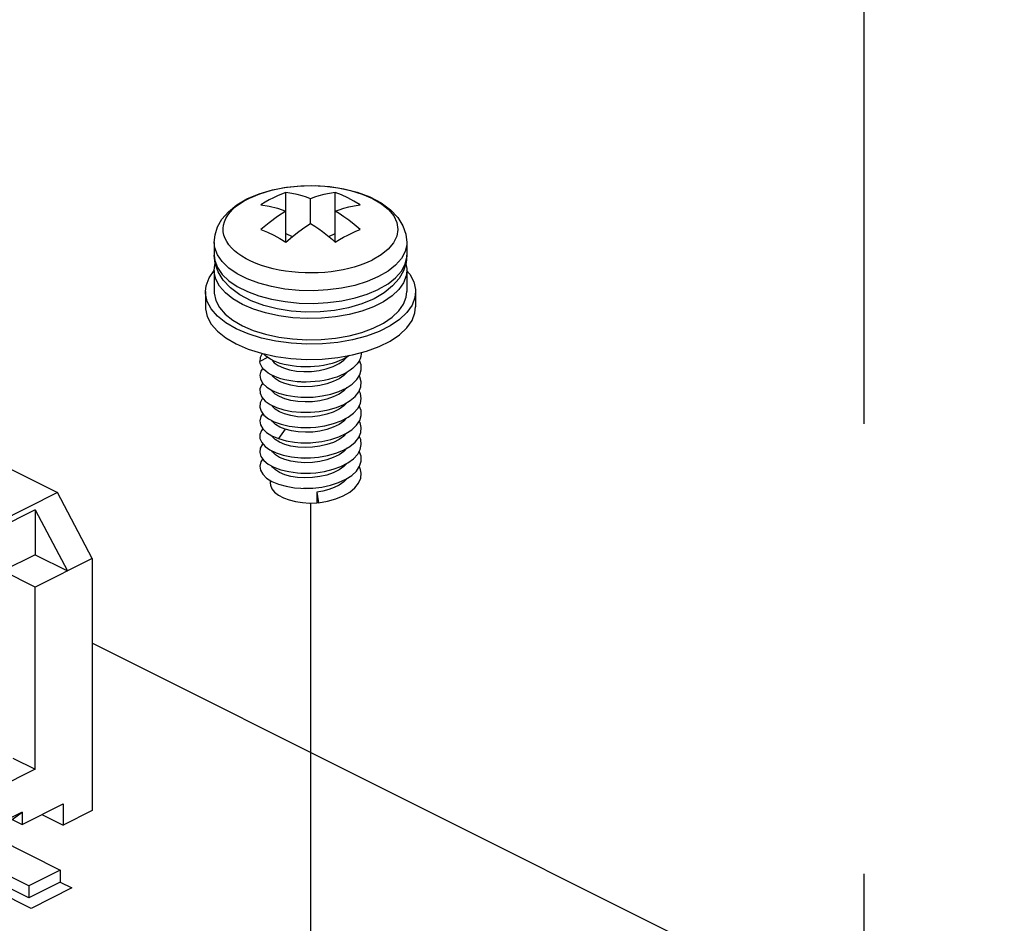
# Paper-space layout '005_EXP_CORICANT_PE_DRAWING_3_1' of a CAD drawing. Header units: millimetres. Extents: x 6 to 413, y 7 to 290.
# Tile 145 of 228: x 226.45 to 231.51, y 127.64 to 132.28. Entities that reach past the tile are written whole.
import ezdxf

# ---------------------------------------------------------------- set-up
doc = ezdxf.new("R2010")
doc.units = ezdxf.units.MM
doc.header["$LTSCALE"] = 23.1
doc.linetypes.add('DASHED', pattern=[0.2, 0.1, -0.1])
for name, color, linetype in [('000_OFFSET-LINES', 7, 'CONTINUOUS'), ('118500000457A__DW105_WLEB_BL258', 7, 'CONTINUOUS'), ('124100018700A_M3X7_2W_436_BL237', 7, 'CONTINUOUS'), ('PSU_PCBA_BL220', 7, 'CONTINUOUS')]:
    doc.layers.add(name, color=color, linetype=linetype)

# ---------------------------------------------------------------- blocks, each defined once
blk = doc.blocks.new('PSU_PCBA_BL220', base_point=(223.3409, 126.6343))
at = {"layer": 'PSU_PCBA_BL220', "color": 7, "linetype": 'Continuous'}
blk.add_line((231.5118, 126.7321), (226.8252, 129.0754), dxfattribs=at)
blk = doc.blocks.new('124100018700A_M3X7_2W_436_BL237', base_point=(227.9472, 130.6099))
at = {"layer": '124100018700A_M3X7_2W_436_BL237', "color": 7, "linetype": 'Continuous'}
for p, q in [((227.6328, 131.3607), (227.6867, 131.3832)), ((227.8199, 131.1351), (227.8199, 131.3897)), ((228.0744, 131.1351), (228.0744, 131.3897)), ((227.6064, 131.3466), (227.6298, 131.3592)), ((227.6298, 131.3592), (227.6328, 131.3607)), ((227.9472, 131.2301), (227.9472, 131.3574)), ((227.8199, 131.1793), (227.8528, 131.1628)), ((228.0415, 131.1628), (228.0744, 131.1793)), ((227.4522, 131.1324), (227.4522, 131.0676)), ((228.1168, 131.1599), (228.1381, 131.171)), ((228.3738, 131.1309), (228.3468, 131.0985)), ((228.4422, 131.1324), (228.4422, 131.0676)), ((227.4522, 131.0676), (227.4552, 131.0403)), ((228.2645, 131.0418), (228.2614, 131.0404)), ((228.4422, 131.0676), (228.4379, 131.0275)), ((227.4522, 130.9884), (227.4522, 130.8805)), ((228.4422, 130.9865), (228.4422, 130.8805)), ((228.2972, 130.9574), (228.2938, 130.9558)), ((227.4072, 130.8805), (227.4072, 130.8026)), ((228.2949, 130.8914), (228.2972, 130.8926)), ((228.4872, 130.8805), (228.4872, 130.8026)), ((228.2738, 130.8439), (228.211, 130.8174)), ((227.8483, 130.7805), (227.7761, 130.7919)), ((228.2108, 130.7801), (228.1454, 130.7628)), ((227.7844, 130.7559), (227.7163, 130.7707)), ((227.5971, 130.7055), (227.6532, 130.6813)), ((227.6532, 130.6813), (227.716, 130.6617)), ((228.2347, 130.652), (228.1635, 130.6331)), ((227.7268, 130.5426), (227.6865, 130.5213)), ((228.087, 130.5418), (228.1631, 130.5551)), ((227.7509, 130.4476), (227.7488, 130.4516)), ((228.1179, 130.4496), (228.0935, 130.4326)), ((228.1336, 130.4657), (228.1179, 130.4496)), ((228.1607, 130.4059), (228.1843, 130.4287)), ((227.7509, 130.3698), (227.7488, 130.3736)), ((228.1179, 130.3717), (228.0935, 130.3547)), ((228.1343, 130.3885), (228.1179, 130.3717)), ((227.9126, 130.3381), (227.9473, 130.3386)), ((227.7508, 130.2919), (227.7484, 130.2964)), ((228.1179, 130.2937), (228.0935, 130.2767)), ((228.1353, 130.3115), (228.1179, 130.2937)), ((227.7514, 130.2133), (227.7484, 130.2186)), ((227.8976, 130.2606), (227.9472, 130.2606)), ((228.118, 130.2159), (228.0935, 130.1988)), ((228.1344, 130.2327), (228.118, 130.2159)), ((227.8169, 130.1734), (227.7829, 130.1254)), ((228.1598, 130.1714), (228.1837, 130.1942)), ((227.7488, 130.1397), (227.7829, 130.1254)), ((227.7509, 130.1359), (227.7489, 130.1397)), ((228.118, 130.1379), (228.0935, 130.1209)), ((228.1345, 130.1548), (228.118, 130.1379)), ((228.1353, 130.0777), (228.1179, 130.0599)), ((227.751, 130.0578), (227.7484, 130.0626)), ((228.1179, 130.0599), (228.0935, 130.0429)), ((227.8977, 129.9489), (227.9264, 129.9483)), ((227.7402, 129.9113), (227.7402, 129.8984)), ((227.8976, 129.8709), (227.9189, 129.8702)), ((227.9111, 129.8705), (227.9473, 129.8709)), ((227.9189, 129.8702), (227.9472, 129.8709)), ((227.9795, 129.8502), (227.9795, 129.7962)), ((227.9795, 129.8502), (227.988, 129.7965)), ((228.0338, 129.8046), (228.0768, 129.8167)), ((227.988, 129.7965), (227.9795, 129.7962)), ((227.988, 129.7965), (228.0338, 129.8046))]:
    blk.add_line(p, q, dxfattribs=at)
for points in [[(227.6205, 131.3561), (227.6833, 131.3826), (227.7515, 131.4026), (227.8233, 131.4162), (227.8971, 131.4235), (227.9718, 131.4246), (228.046, 131.4194), (228.1182, 131.4081), (228.1873, 131.3904), (228.2518, 131.3664), (228.3099, 131.336), (228.3589, 131.2999), (228.3964, 131.2601), (228.4222, 131.2184), (228.4372, 131.1757), (228.4422, 131.1324)], [(227.6867, 131.3832), (227.7468, 131.4013), (227.8119, 131.4145), (227.8803, 131.4224), (227.9503, 131.4249), (228.0203, 131.4219), (228.0885, 131.4135), (228.1532, 131.3999), (228.2128, 131.3814)], [(227.8199, 131.3897), (227.7987, 131.3814), (227.7775, 131.3721), (227.7562, 131.3619)], [(227.9472, 131.3574), (227.9269, 131.3647), (227.904, 131.372), (227.8784, 131.3789), (227.8503, 131.385), (227.8199, 131.3897)], [(228.0744, 131.3897), (228.044, 131.385), (228.0159, 131.3789), (227.9903, 131.372), (227.9674, 131.3647), (227.9472, 131.3574)], [(228.2017, 131.3261), (228.1699, 131.3449), (228.1381, 131.3619), (228.1062, 131.3768), (228.0744, 131.3897)], [(228.2128, 131.3814), (228.266, 131.3584), (228.3113, 131.3316), (228.3478, 131.3016), (228.3744, 131.2691), (228.3906, 131.235), (228.3959, 131.2), (228.3903, 131.165), (228.3738, 131.1309)], [(227.4522, 131.1324), (227.4564, 131.1724), (227.4693, 131.2124), (227.4919, 131.252), (227.5251, 131.2903), (227.5686, 131.3256), (227.6205, 131.3561)], [(227.5276, 131.1209), (227.5167, 131.1371), (227.5083, 131.1537), (227.5024, 131.1706), (227.4991, 131.1877), (227.4985, 131.2048), (227.5004, 131.222), (227.505, 131.239), (227.5122, 131.2558), (227.5219, 131.2723), (227.5342, 131.2883), (227.5488, 131.3038), (227.5658, 131.3188), (227.5851, 131.3331), (227.6064, 131.3466)], [(227.7562, 131.3619), (227.735, 131.3508), (227.7138, 131.3389), (227.6926, 131.3261)], [(227.6926, 131.3261), (227.7343, 131.3191), (227.7768, 131.3083), (227.8199, 131.2937)], [(227.8199, 131.2937), (227.7775, 131.2657), (227.735, 131.2341), (227.6926, 131.1988)], [(228.0744, 131.2937), (228.0947, 131.301), (228.1176, 131.3083), (228.1432, 131.3152), (228.1713, 131.3213), (228.2017, 131.3261)], [(228.2017, 131.1988), (228.1713, 131.2245), (228.1432, 131.2465), (228.1176, 131.2651), (228.0947, 131.2808), (228.0744, 131.2937)], [(227.8867, 131.189), (227.9178, 131.211), (227.9472, 131.2301)], [(227.9472, 131.2301), (227.9687, 131.2163), (227.9891, 131.2023)], [(227.6926, 131.1988), (227.7265, 131.185), (227.759, 131.1696)], [(227.8199, 131.1351), (227.854, 131.1638), (227.8867, 131.189)], [(227.9891, 131.2023), (228.0085, 131.1884), (228.0266, 131.1746), (228.0437, 131.1611), (228.0595, 131.148), (228.0744, 131.1351)], [(228.1381, 131.171), (228.1594, 131.1812), (228.1806, 131.1904), (228.2017, 131.1988)], [(227.5705, 130.9718), (227.527, 131.0016), (227.4927, 131.0343), (227.4686, 131.0691), (227.4551, 131.1054), (227.4522, 131.1324)], [(227.759, 131.1696), (227.7902, 131.1528), (227.8199, 131.1351)], [(228.0744, 131.1351), (228.0956, 131.1479), (228.1168, 131.1599)], [(228.4422, 131.1324), (228.4418, 131.1226), (228.4334, 131.086), (228.4142, 131.0504), (228.3846, 131.0166)], [(227.5944, 131.0618), (227.5743, 131.0756), (227.5565, 131.0901), (227.5409, 131.1052), (227.5276, 131.1209)], [(228.3468, 131.0985), (228.3101, 131.0685), (228.2645, 131.0419)], [(227.4721, 130.9815), (227.4571, 131.0243), (227.4522, 131.0676)], [(227.4552, 131.0403), (227.4687, 131.004), (227.493, 130.9691), (227.5273, 130.9365), (227.571, 130.9067)], [(228.2614, 131.0404), (228.2416, 131.0312), (228.2208, 131.0227), (228.1968, 131.0141), (228.1718, 131.0063), (228.1441, 130.9989), (228.1154, 130.9925), (228.0847, 130.9869), (228.0533, 130.9825), (228.0203, 130.9791), (227.987, 130.977), (227.953, 130.9762), (227.919, 130.9766), (227.8852, 130.9783), (227.8518, 130.9813), (227.8189, 130.9855), (227.7868, 130.9909), (227.7552, 130.9977), (227.7247, 131.0056), (227.6951, 131.0149), (227.6671, 131.0252), (227.6409, 131.0365), (227.6165, 131.0488), (227.5944, 131.0618)], [(228.4379, 131.0275), (228.425, 130.9876), (228.4024, 130.948), (228.3692, 130.9096), (228.3257, 130.8743), (228.2738, 130.8439)], [(228.2972, 130.8926), (228.3453, 130.9205), (228.3846, 130.9518), (228.4142, 130.9856), (228.4334, 131.0212), (228.4418, 131.0579), (228.4422, 131.0676)], [(227.4072, 130.8805), (227.4106, 130.9108), (227.4256, 130.9504), (227.4522, 130.9884)], [(227.4522, 130.9896), (227.4553, 131.0173), (227.4575, 131.0232)], [(227.5971, 130.8146), (227.5488, 130.8427), (227.5095, 130.874), (227.4799, 130.9079), (227.4608, 130.9436), (227.4525, 130.9804), (227.4522, 130.9896)], [(227.7761, 130.7919), (227.707, 130.8095), (227.6425, 130.8335), (227.5844, 130.864), (227.5354, 130.9001), (227.4979, 130.9399), (227.4721, 130.9815)], [(228.4421, 130.9896), (228.439, 130.9619), (228.4253, 130.9256), (228.4009, 130.8907), (228.3664, 130.858), (228.3225, 130.8283), (228.2702, 130.8021), (228.2108, 130.7801)], [(228.3846, 131.0166), (228.3453, 130.9854), (228.2972, 130.9574)], [(228.4364, 131.0228), (228.4418, 130.9989), (228.4421, 130.9896)], [(228.4406, 130.9883), (228.4569, 130.9696), (228.4777, 130.9307), (228.4868, 130.8906), (228.4871, 130.8805)], [(228.2938, 130.9558), (228.2375, 130.932), (228.1747, 130.9126), (228.1068, 130.8981), (228.0354, 130.8889), (227.9621, 130.885), (227.8884, 130.8867), (227.816, 130.8938), (227.7465, 130.9061), (227.6815, 130.9236), (227.6224, 130.9456), (227.5705, 130.9718)], [(227.5653, 130.6896), (227.5126, 130.7202), (227.4697, 130.7544), (227.4374, 130.7914), (227.4166, 130.8303), (227.4075, 130.8704), (227.4072, 130.8805)], [(227.4522, 130.8805), (227.4525, 130.8716), (227.4607, 130.8348), (227.4797, 130.7991), (227.5093, 130.7651), (227.5488, 130.7336), (227.5971, 130.7055)], [(227.571, 130.9067), (227.623, 130.8805), (227.6823, 130.8585), (227.7474, 130.8411)], [(228.1081, 130.8335), (228.1759, 130.8481), (228.2387, 130.8675), (228.2949, 130.8914)], [(228.145, 130.6536), (228.2103, 130.6709), (228.2698, 130.6928), (228.3222, 130.719), (228.3661, 130.7487), (228.4007, 130.7814), (228.4252, 130.8162), (228.439, 130.8525), (228.4421, 130.8805)], [(228.4871, 130.8805), (228.4837, 130.8502), (228.4687, 130.8106), (228.4421, 130.7725), (228.4045, 130.7369), (228.3566, 130.7045), (228.2996, 130.6759), (228.2347, 130.652)], [(227.7474, 130.8411), (227.817, 130.8288), (227.8895, 130.8217), (227.9632, 130.8202), (228.0366, 130.8241), (228.1081, 130.8335)], [(227.4072, 130.8025), (227.4075, 130.7928), (227.4164, 130.7527), (227.4372, 130.7138), (227.4695, 130.6766), (227.5125, 130.6423), (227.5653, 130.6116)], [(227.7163, 130.7707), (227.6534, 130.7904), (227.5971, 130.8146)], [(228.071, 130.7837), (227.9972, 130.7765), (227.9225, 130.7754), (227.8483, 130.7805)], [(228.211, 130.8174), (228.1428, 130.7973), (228.071, 130.7837)], [(228.1631, 130.5551), (228.2343, 130.5739), (228.2992, 130.5978), (228.3563, 130.6263), (228.4042, 130.6588), (228.4419, 130.6944), (228.4686, 130.7324), (228.4837, 130.772), (228.4871, 130.8026)], [(228.1454, 130.7628), (228.0757, 130.7506), (228.0031, 130.7437), (227.9293, 130.7423), (227.8558, 130.7464), (227.7844, 130.7559)], [(227.7695, 130.6255), (227.6953, 130.6417), (227.6267, 130.6632), (227.5653, 130.6896)], [(227.716, 130.6617), (227.7838, 130.6469), (227.8551, 130.6373), (227.9286, 130.6332), (228.0026, 130.6346), (228.0752, 130.6414), (228.145, 130.6536)], [(228.1635, 130.6331), (228.0874, 130.6198), (228.0082, 130.6122), (227.9276, 130.6107), (227.8474, 130.6151), (227.7695, 130.6255)], [(227.5653, 130.6116), (227.6266, 130.5853), (227.695, 130.5638)], [(227.6984, 130.5631), (227.6884, 130.5429), (227.6865, 130.5214)], [(227.7078, 130.4805), (227.6995, 130.4903), (227.6931, 130.5005), (227.6888, 130.5108), (227.6866, 130.5213)], [(227.695, 130.5638), (227.769, 130.5477), (227.8467, 130.5373), (227.927, 130.5327), (228.0077, 130.5343), (228.087, 130.5418)], [(227.7569, 130.5254), (227.7417, 130.5332), (227.7281, 130.5416), (227.7163, 130.5506), (227.7063, 130.5601), (227.7051, 130.5616)], [(227.7485, 130.5298), (227.7605, 130.5153), (227.7813, 130.5005), (227.8078, 130.4883), (227.8394, 130.4788)], [(227.8978, 130.4944), (227.8751, 130.4961), (227.853, 130.4987), (227.8316, 130.5022), (227.8111, 130.5067), (227.7918, 130.5121), (227.7737, 130.5184), (227.7569, 130.5254)], [(228.1164, 130.5343), (228.0979, 130.526), (228.0783, 130.5186), (228.0576, 130.5121), (228.036, 130.5066), (228.0137, 130.5019), (227.9908, 130.4983), (227.9677, 130.4958), (227.9472, 130.4944)], [(228.0935, 130.5106), (228.118, 130.5276), (228.1335, 130.5434)], [(228.1478, 130.5524), (228.1334, 130.5434), (228.1164, 130.5343)], [(228.2016, 130.5347), (228.1954, 130.5223), (228.1872, 130.5103), (228.1771, 130.4987)], [(228.1843, 130.4287), (228.2001, 130.4532), (228.2075, 130.4786), (228.2066, 130.5044), (228.198, 130.5274)], [(228.2079, 130.5669), (228.2079, 130.5601), (228.2058, 130.5473), (228.2016, 130.5347)], [(227.7013, 130.4882), (227.6911, 130.4724), (227.6862, 130.4513), (227.6897, 130.4301)], [(227.7596, 130.4463), (227.7441, 130.4539), (227.7303, 130.4622), (227.7181, 130.4711), (227.7078, 130.4805)], [(227.8394, 130.4788), (227.8752, 130.4725), (227.9132, 130.4698), (227.9523, 130.4708), (227.9911, 130.4755)], [(227.9472, 130.4944), (227.9443, 130.4943), (227.921, 130.4938), (227.8978, 130.4944)], [(227.9911, 130.4755), (228.0283, 130.4838), (228.063, 130.4955), (228.0935, 130.5106)], [(228.1771, 130.4987), (228.1652, 130.4876), (228.1515, 130.477), (228.1361, 130.467), (228.1193, 130.4578), (228.101, 130.4494)], [(227.6897, 130.4301), (227.7018, 130.4094), (227.7219, 130.3902), (227.7495, 130.3732)], [(227.8813, 130.3939), (227.8463, 130.3994), (227.8148, 130.4079), (227.788, 130.419), (227.7664, 130.4325), (227.7509, 130.4476)], [(227.8979, 130.4165), (227.8789, 130.4177), (227.8566, 130.4202), (227.8351, 130.4236), (227.8144, 130.428), (227.7949, 130.4333), (227.7766, 130.4394), (227.7596, 130.4463)], [(228.101, 130.4494), (228.0816, 130.4418), (228.061, 130.4352), (228.0396, 130.4294), (228.0174, 130.4247), (227.9946, 130.421), (227.9715, 130.4182), (227.9472, 130.4165)], [(228.0935, 130.4326), (228.0643, 130.4182), (228.0308, 130.4066)], [(228.1954, 130.3664), (228.2058, 130.3917), (228.2079, 130.4175), (228.2013, 130.4432), (228.1976, 130.4494)], [(227.7015, 130.41), (227.6946, 130.4014), (227.6869, 130.3804), (227.6877, 130.359), (227.697, 130.338)], [(227.7495, 130.3732), (227.7833, 130.3591), (227.8226, 130.3482), (227.8663, 130.3411), (227.8976, 130.3386)], [(227.8812, 130.316), (227.8462, 130.3215), (227.8147, 130.33), (227.7878, 130.3412), (227.7662, 130.3546), (227.7509, 130.3698)], [(228.0308, 130.4066), (227.9946, 130.3982), (227.9568, 130.3933), (227.9186, 130.3918), (227.8813, 130.3939)], [(227.9472, 130.4165), (227.9248, 130.4159), (227.9017, 130.4163), (227.8979, 130.4165)], [(227.9473, 130.3386), (227.9599, 130.3393), (228.0068, 130.3449), (228.0518, 130.3546), (228.0931, 130.3682)], [(228.0931, 130.3682), (228.1299, 130.3855), (228.1607, 130.4059)], [(228.19, 130.2802), (228.2032, 130.3051), (228.2081, 130.331), (228.2044, 130.3568), (228.1974, 130.3713)], [(227.7016, 130.3329), (227.6989, 130.3301), (227.6884, 130.3093), (227.6865, 130.2879), (227.693, 130.2668)], [(227.697, 130.338), (227.7146, 130.3182), (227.7399, 130.3004)], [(228.0309, 130.3286), (227.9947, 130.3203), (227.957, 130.3153), (227.9188, 130.3139), (227.8812, 130.316)], [(227.8976, 130.3386), (227.9187, 130.3378), (227.9472, 130.3386)], [(228.0935, 130.3547), (228.0643, 130.3402), (228.0309, 130.3286)], [(228.08, 130.2854), (228.1182, 130.3014), (228.1507, 130.3206)], [(228.1507, 130.3206), (228.1768, 130.3425), (228.1954, 130.3664)], [(227.693, 130.2668), (227.7081, 130.2465), (227.7309, 130.228)], [(227.7399, 130.3004), (227.7719, 130.2853), (227.8095, 130.2734), (227.8516, 130.265), (227.8976, 130.2606)], [(227.881, 130.2381), (227.8457, 130.2436), (227.8143, 130.2522), (227.7875, 130.2634), (227.766, 130.2769), (227.7508, 130.2919)], [(227.9472, 130.2606), (227.991, 130.2646), (228.037, 130.273), (228.08, 130.2854)], [(228.0935, 130.2767), (228.0643, 130.2623), (228.0308, 130.2507)], [(228.14, 130.2356), (228.1687, 130.2568), (228.19, 130.2802)], [(228.1837, 130.1942), (228.1998, 130.2188), (228.2075, 130.2445), (228.2066, 130.2703), (228.1977, 130.2946)], [(227.7018, 130.2549), (227.6913, 130.2391), (227.6862, 130.2178), (227.6897, 130.1964)], [(227.7309, 130.228), (227.7609, 130.2119), (227.7966, 130.199), (227.837, 130.1895), (227.8814, 130.1837), (227.8977, 130.1827)], [(228.0308, 130.2507), (227.9943, 130.2423), (227.9568, 130.2374), (227.9187, 130.236), (227.881, 130.2381)], [(228.0652, 130.2026), (228.1051, 130.2174), (228.14, 130.2356)], [(227.7014, 130.1761), (227.6949, 130.168), (227.687, 130.1471), (227.6875, 130.1258), (227.6965, 130.105)], [(227.6897, 130.1964), (227.7015, 130.176), (227.7213, 130.1568), (227.7488, 130.1397)], [(227.8169, 130.1734), (227.7893, 130.1845), (227.7672, 130.198), (227.7514, 130.2133)], [(228.0935, 130.1988), (228.0643, 130.1844), (228.0313, 130.1729), (227.9953, 130.1645), (227.9582, 130.1596), (227.9208, 130.158), (227.8838, 130.1599), (227.8486, 130.1651), (227.8169, 130.1734)], [(227.8977, 130.1827), (227.9281, 130.1821), (227.9472, 130.1827)], [(227.898, 130.1827), (227.9184, 130.182), (227.9472, 130.1827)], [(227.9472, 130.1827), (227.9752, 130.1848), (228.0214, 130.1917), (228.0652, 130.2026)], [(228.0924, 130.1342), (228.1292, 130.1513), (228.1598, 130.1714)], [(228.1948, 130.1317), (228.2056, 130.1569), (228.2079, 130.1829), (228.2016, 130.2087), (228.1976, 130.2154)], [(227.8814, 130.0821), (227.8464, 130.0876), (227.8148, 130.0961), (227.7879, 130.1073), (227.7663, 130.1207), (227.7509, 130.1359)], [(227.7829, 130.1254), (227.8222, 130.1145), (227.8656, 130.1073), (227.8978, 130.1048)], [(227.9472, 130.1047), (227.9586, 130.1054), (228.0057, 130.1109), (228.0508, 130.1205), (228.0924, 130.1342)], [(228.0935, 130.1209), (228.0644, 130.1065), (228.0312, 130.0949)], [(228.1494, 130.0858), (228.1759, 130.1077), (228.1948, 130.1317)], [(228.1894, 130.0455), (228.203, 130.0706), (228.2081, 130.0962), (228.2048, 130.1218), (228.1974, 130.1376)], [(227.7015, 130.0992), (227.6998, 130.0976), (227.6888, 130.0766), (227.6864, 130.0551), (227.6926, 130.0338)], [(227.6965, 130.105), (227.7136, 130.0853), (227.7384, 130.0675)], [(227.7384, 130.0675), (227.7698, 130.0523), (227.807, 130.0402), (227.8491, 130.0316), (227.8978, 130.0268)], [(228.0312, 130.0949), (227.9949, 130.0865), (227.9573, 130.0815), (227.919, 130.0801), (227.8814, 130.0821)], [(227.8978, 130.1048), (227.9117, 130.1043), (227.9472, 130.1047)], [(228.0774, 130.0507), (228.1163, 130.0667), (228.1494, 130.0858)], [(227.7018, 130.021), (227.6916, 130.0059), (227.6862, 129.9846), (227.6895, 129.9631), (227.7013, 129.9424), (227.7212, 129.9232)], [(227.6926, 130.0338), (227.707, 130.0137), (227.7292, 129.9953), (227.7587, 129.9791), (227.7944, 129.9658), (227.8352, 129.956), (227.8797, 129.9501), (227.8977, 129.9489)], [(228.0935, 130.0429), (228.0642, 130.0285), (228.0307, 130.0168), (227.9945, 130.0085), (227.9567, 130.0035), (227.9185, 130.0021), (227.881, 130.0042), (227.8462, 130.0097), (227.8148, 130.0182), (227.7881, 130.0292), (227.7666, 130.0426), (227.751, 130.0578)], [(227.8978, 130.0268), (227.9415, 130.0266), (227.9473, 130.0268)], [(227.8983, 130.0268), (227.9185, 130.0261), (227.9473, 130.0268)], [(227.9473, 130.0268), (227.9885, 130.0304), (228.0343, 130.0385), (228.0774, 130.0507)], [(228.1386, 130.0009), (228.1677, 130.0221), (228.1894, 130.0455)], [(228.1828, 129.9593), (228.1991, 129.9836), (228.2072, 130.0091), (228.2069, 130.035), (228.1979, 130.0605), (228.1977, 130.0608)], [(228.0935, 129.965), (228.0641, 129.9505), (228.0304, 129.9388), (227.9942, 129.9305), (227.9565, 129.9256), (227.9183, 129.9242), (227.881, 129.9263), (227.8462, 129.9317), (227.8147, 129.9403), (227.7879, 129.9514), (227.7664, 129.9648), (227.751, 129.9799), (227.7484, 129.9848)], [(227.9473, 129.9489), (227.9736, 129.9508), (228.0198, 129.9575), (228.0638, 129.9684), (228.1037, 129.9829), (228.1386, 130.0009)], [(228.0768, 129.8167), (228.1156, 129.8325), (228.1486, 129.8515), (228.1753, 129.8733), (228.1945, 129.8973), (228.2055, 129.9226), (228.208, 129.9485), (228.2019, 129.9741), (228.1976, 129.9814)], [(228.1342, 129.9986), (228.118, 129.982), (228.0935, 129.965)], [(227.7212, 129.9232), (227.7484, 129.9061), (227.7822, 129.8918), (227.8214, 129.8808), (227.865, 129.8736), (227.8976, 129.8709)], [(227.8981, 129.9488), (227.9185, 129.9481), (227.9473, 129.9489)], [(227.9473, 129.8709), (227.9584, 129.8716), (228.0048, 129.8769), (228.0493, 129.8863), (228.0909, 129.8997), (228.1278, 129.9167), (228.1588, 129.9368), (228.1828, 129.9593)], [(228.1347, 129.9212), (228.1179, 129.904), (228.0935, 129.887)], [(227.7402, 129.8984), (227.7415, 129.8868), (227.7489, 129.8686), (227.7628, 129.8514), (227.7825, 129.8357), (227.8076, 129.822), (227.837, 129.8108), (227.87, 129.8024), (227.9055, 129.797), (227.9424, 129.795), (227.9795, 129.7962)], [(228.0935, 129.887), (228.0688, 129.8745), (228.0411, 129.8641), (228.0111, 129.8559), (227.9795, 129.8502)]]:
    blk.add_lwpolyline(points, dxfattribs=at)
blk = doc.blocks.new('118500000457A__DW105_WLEB_BL258', base_point=(223.8341, 129.9471))
at = {"layer": '118500000457A__DW105_WLEB_BL258', "color": 7, "linetype": 'Continuous'}
for p, q in [((221.9822, 132.1806), (226.647, 129.8482)), ((226.647, 129.8482), (225.7115, 129.3805)), ((226.8252, 129.5097), (226.647, 129.8482)), ((226.5324, 129.7604), (225.8133, 129.4008)), ((226.5324, 129.7604), (226.6979, 129.4461)), ((226.5324, 129.7604), (226.5324, 129.5288)), ((226.5324, 129.5288), (226.367, 129.4461)), ((226.5324, 129.5288), (226.6979, 129.4461)), ((226.8252, 129.5097), (226.5324, 129.3633)), ((226.8252, 129.5097), (226.8252, 128.2159)), ((226.5324, 129.3633), (226.367, 129.4461)), ((226.5324, 128.428), (226.5324, 129.3633)), ((226.4179, 128.4853), (226.5324, 128.428)), ((226.5324, 128.428), (226.1188, 128.2212)), ((226.4656, 128.1452), (226.6763, 128.2505)), ((226.6763, 128.2505), (226.6763, 128.1414)), ((226.4656, 128.2075), (226.1856, 128.0675)), ((226.4147, 128.1706), (226.4656, 128.2075)), ((226.4656, 128.2075), (226.4656, 128.1452)), ((226.5671, 128.196), (226.6763, 128.1414)), ((226.8252, 128.2159), (226.6763, 128.1414)), ((226.4147, 128.1706), (226.4656, 128.1452)), ((226.2919, 128.0949), (226.661, 127.9104)), ((226.4993, 127.8296), (226.1668, 127.9958)), ((226.4993, 127.7672), (226.1054, 127.9642)), ((226.661, 127.9104), (226.4993, 127.8296)), ((226.661, 127.9104), (226.661, 127.848)), ((226.661, 127.848), (226.4993, 127.7672)), ((226.4993, 127.8296), (226.4993, 127.7672))]:
    blk.add_line(p, q, dxfattribs=at)
at = {"layer": '118500000457A__DW105_WLEB_BL258', "color": 4, "linetype": 'Continuous'}
for p, q in [((226.5114, 127.7136), (226.1061, 127.9163)), ((226.6613, 127.8487), (226.7215, 127.8186)), ((226.7215, 127.8186), (226.5114, 127.7136))]:
    blk.add_line(p, q, dxfattribs=at)

psp = doc.layouts.new('005_EXP_CORICANT_PE_DRAWING_3_1')

# ---------------------------------------------------------------- linework, layer by layer
at = {"layer": '000_OFFSET-LINES', "color": 4, "linetype": 'DASHED'}
for p, q in [((230.7906, 132.5114), (230.7906, 126.4606)), ((227.9472, 129.7965), (227.9472, 123.0083))]:
    psp.add_line(p, q, dxfattribs=at)

# ---------------------------------------------------------------- block references
at = {"layer": '118500000457A__DW105_WLEB_BL258'}
psp.add_blockref('118500000457A__DW105_WLEB_BL258', (223.8341, 129.9471), dxfattribs=at)
at = {"layer": '124100018700A_M3X7_2W_436_BL237'}
psp.add_blockref('124100018700A_M3X7_2W_436_BL237', (227.9472, 130.6099), dxfattribs=at)
at = {"layer": 'PSU_PCBA_BL220'}
psp.add_blockref('PSU_PCBA_BL220', (223.3409, 126.6343), dxfattribs=at)

doc.saveas('drawing.dxf')
